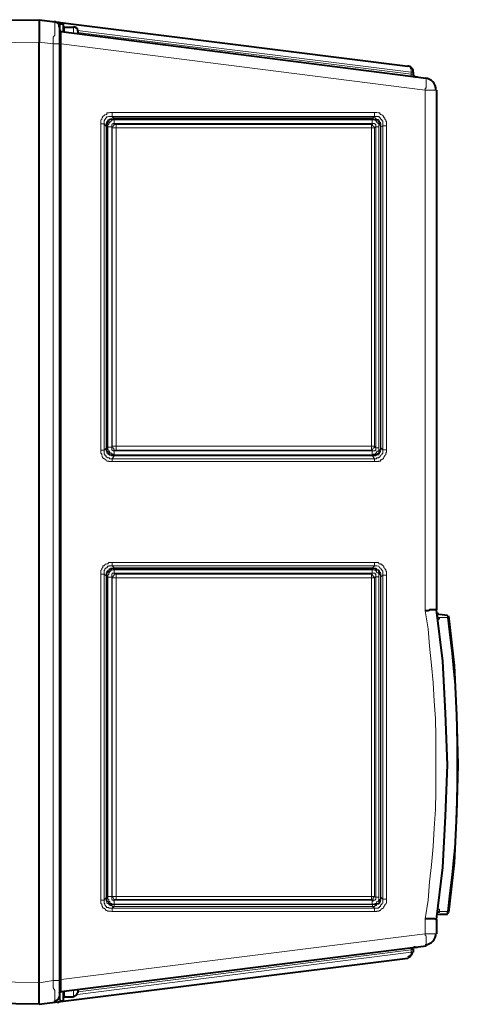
# Model space of a CAD drawing. Header units: millimetres. Extents: x 2 to 406, y 0 to 285.
# Tile 14 of 53: x 205 to 219, y 42 to 75. Entities that reach past the tile are written whole.
import ezdxf

# ---------------------------------------------------------------- set-up
doc = ezdxf.new("R2010")
doc.units = ezdxf.units.MM
doc.header["$MEASUREMENT"] = 0
doc.layers.get('0').update_dxf_attribs({"linetype": 'CONTINUOUS'})

msp = doc.modelspace()

# ---------------------------------------------------------------- linework, layer by layer
at = {"color": 0, "linetype": 'Continuous', "lineweight": 40, "true_color": 0x000007}
for p, q in [((205.919, 74.624), (205.919, 74.641)), ((205.936, 74.607), (205.919, 74.624)), ((205.952, 74.607), (205.936, 74.607)), ((205.985, 74.574), (205.952, 74.607)), ((206.002, 74.574), (205.985, 74.574)), ((206.052, 74.541), (206.002, 74.574)), ((206.052, 74.525), (206.052, 74.541)), ((206.068, 74.508), (206.052, 74.525)), ((206.068, 74.442), (206.068, 74.508)), ((206.085, 74.425), (206.068, 74.442)), ((206.614, 74.425), (206.548, 74.425)), ((206.631, 74.392), (206.614, 74.425)), ((206.68, 74.376), (206.631, 74.392)), ((206.68, 74.359), (206.68, 74.376)), ((206.697, 74.31), (206.68, 74.359)), ((206.697, 74.293), (206.697, 74.31)), ((217.75, 73.118), (217.7, 73.118)), ((217.783, 73.102), (217.75, 73.118)), ((217.8, 73.102), (217.783, 73.102)), ((217.8, 73.085), (217.8, 73.102)), ((217.816, 73.085), (217.8, 73.085)), ((217.816, 73.036), (217.816, 73.085)), ((217.866, 73.036), (217.816, 73.036)), ((217.866, 73.019), (217.866, 73.036)), ((217.882, 73.002), (217.866, 73.019)), ((217.882, 72.92), (217.882, 73.002)), ((217.932, 72.771), (217.915, 72.771)), ((218.875, 53.279), (218.66, 54.984)), ((219.256, 53.13), (219.074, 54.785)), ((218.958, 51.542), (218.875, 53.279)), ((219.338, 51.476), (219.256, 53.13)), ((219.024, 49.821), (218.958, 51.542)), ((219.388, 49.821), (219.338, 51.476)), ((218.958, 48.1), (219.024, 49.821)), ((219.338, 48.183), (219.388, 49.821)), ((218.875, 46.396), (218.958, 48.1)), ((219.256, 46.545), (219.338, 48.183)), ((218.66, 44.659), (218.875, 46.396)), ((219.074, 44.89), (219.256, 46.545)), ((218.726, 44.824), (218.726, 44.841)), ((217.932, 43.732), (217.915, 43.732))]:
    msp.add_line(p, q, dxfattribs=at)
for points in [[(203.057, 74.657), (205.406, 74.674)], [(205.406, 74.674), (217.7, 73.118)], [(205.406, 74.674), (205.406, 74.359)], [(205.406, 74.359), (205.406, 74.293)], [(205.406, 74.293), (205.406, 74.227)], [(206.085, 74.508), (206.085, 41.995)], [(206.101, 74.541), (206.217, 74.541)], [(206.134, 74.277), (218.312, 72.721)], [(206.217, 74.243), (206.217, 74.541)], [(206.25, 74.425), (206.548, 74.425)], [(206.697, 74.293), (206.697, 74.177)], [(205.406, 74.227), (205.406, 74.061)], [(205.406, 74.061), (205.406, 73.995)], [(205.406, 73.995), (205.406, 73.929)], [(205.406, 42.541), (205.406, 73.929)], [(217.882, 72.92), (217.882, 72.854)], [(217.932, 72.771), (218.031, 72.771)], [(218.031, 72.738), (218.031, 72.771)], [(218.66, 72.324), (218.66, 54.984)], [(218.379, 54.95), (218.279, 54.95)], [(218.428, 54.984), (218.379, 54.95)], [(218.643, 54.984), (218.428, 54.984)], [(218.66, 54.984), (218.643, 54.984)], [(218.66, 54.984), (218.66, 54.984)], [(218.693, 54.702), (218.693, 54.702)], [(218.693, 54.702), (218.693, 54.702)], [(219.024, 54.801), (218.759, 54.835)], [(219.074, 54.785), (219.074, 54.785)], [(218.312, 44.675), (218.279, 44.675)], [(218.494, 44.675), (218.312, 44.675)], [(218.577, 44.675), (218.494, 44.675)], [(218.643, 44.659), (218.577, 44.675)], [(218.693, 44.94), (218.693, 44.94)], [(219.024, 44.824), (218.759, 44.824)], [(218.643, 44.659), (218.643, 44.659)], [(218.66, 44.659), (218.643, 44.659)], [(218.66, 44.659), (218.66, 44.179)], [(218.312, 43.765), (206.134, 42.243)], [(217.932, 43.732), (218.031, 43.732)], [(218.031, 43.732), (218.031, 43.749)], [(205.406, 41.829), (217.7, 43.368)], [(217.882, 43.666), (217.882, 43.567)], [(205.406, 42.375), (205.406, 42.541)], [(205.406, 42.276), (205.406, 42.375)], [(205.406, 42.226), (205.406, 42.276)], [(205.406, 41.829), (205.406, 42.226)], [(206.085, 42.21), (206.085, 42.226), (206.101, 42.226), (206.101, 42.243), (206.134, 42.243)], [(206.217, 41.945), (206.217, 42.243)], [(206.25, 42.077), (206.548, 42.077)], [(206.697, 42.292), (206.697, 42.21)], [(205.406, 41.829), (203.057, 41.862)], [(206.101, 41.945), (206.217, 41.945)]]:
    msp.add_lwpolyline(points, dxfattribs=at)
at = {"color": 0, "linetype": 'Continuous', "lineweight": 5, "true_color": 0x000007}
for points in [[(205.919, 74.624), (205.919, 74.425)], [(206.101, 74.541), (206.085, 74.541), (206.085, 74.574), (206.068, 74.574), (206.068, 74.607), (206.002, 74.607)], [(205.919, 74.425), (205.919, 74.392)], [(205.919, 74.392), (205.919, 74.359)], [(205.919, 74.359), (205.919, 74.293)], [(205.919, 74.293), (205.919, 74.161)], [(206.101, 74.277), (206.101, 74.541)], [(206.134, 74.227), (206.134, 74.277)], [(206.25, 74.243), (206.25, 74.425)], [(206.548, 74.425), (206.548, 74.227)], [(217.816, 72.92), (206.68, 74.31)], [(206.697, 74.243), (217.816, 72.854)], [(203.024, 73.896), (205.406, 73.929)], [(205.406, 73.929), (205.87, 73.863)], [(205.919, 74.161), (205.87, 74.095)], [(205.87, 74.095), (205.87, 73.863)], [(206.134, 74.177), (206.134, 74.227)], [(206.134, 74.161), (206.134, 74.177)], [(206.134, 74.144), (206.134, 74.161)], [(206.134, 74.045), (206.134, 74.144)], [(206.134, 73.979), (206.134, 74.045)], [(206.134, 73.863), (206.134, 73.979)], [(205.87, 73.863), (205.87, 42.623)], [(206.134, 73.863), (205.87, 73.863)], [(206.134, 42.656), (206.134, 73.863)], [(206.134, 73.863), (218.279, 72.324)], [(217.816, 72.92), (217.816, 73.019), (217.8, 73.019), (217.8, 73.085), (217.783, 73.085), (217.783, 73.102), (217.75, 73.102), (217.733, 73.118), (217.7, 73.118)], [(217.882, 72.92), (217.816, 72.92)], [(217.816, 72.92), (217.816, 72.854)], [(217.816, 72.854), (217.882, 72.854)], [(217.882, 72.771), (217.866, 72.771), (217.866, 72.787), (217.816, 72.787), (217.816, 72.854)], [(217.932, 72.771), (217.932, 72.771)], [(218.279, 72.324), (218.279, 72.39), (218.312, 72.39), (218.312, 72.721)], [(218.66, 72.324), (218.279, 72.324)], [(218.279, 72.324), (218.279, 54.95)], [(207.839, 71.579), (207.756, 71.579), (207.739, 71.563), (207.657, 71.563), (207.657, 71.513), (207.64, 71.513), (207.607, 71.497), (207.59, 71.497), (207.574, 71.48), (207.524, 71.447), (207.524, 71.431), (207.508, 71.397), (207.491, 71.364), (207.491, 71.348), (207.458, 71.331), (207.458, 71.199)], [(207.839, 71.447), (207.723, 71.447), (207.69, 71.431), (207.657, 71.431), (207.64, 71.397), (207.59, 71.348), (207.59, 71.331), (207.574, 71.298), (207.574, 71.199)], [(207.905, 71.397), (207.839, 71.397), (207.822, 71.364), (207.756, 71.364), (207.756, 71.348), (207.739, 71.348), (207.723, 71.331), (207.69, 71.331), (207.69, 71.298), (207.657, 71.265), (207.657, 71.249), (207.64, 71.215), (207.64, 71.116)], [(207.905, 71.364), (207.872, 71.364), (207.872, 71.348), (207.789, 71.348), (207.756, 71.331), (207.739, 71.331), (207.739, 71.298), (207.723, 71.298), (207.723, 71.265), (207.69, 71.265), (207.69, 71.215), (207.657, 71.215), (207.657, 71.116)], [(207.905, 71.331), (207.822, 71.331), (207.822, 71.298), (207.789, 71.298), (207.789, 71.265), (207.756, 71.265), (207.756, 71.249), (207.739, 71.249), (207.739, 71.215), (207.723, 71.215), (207.723, 71.182), (207.69, 71.182), (207.69, 71.1)], [(207.839, 71.447), (207.839, 71.579)], [(216.592, 71.579), (207.839, 71.579)], [(216.592, 71.447), (207.839, 71.447)], [(207.905, 71.397), (207.839, 71.447)], [(207.905, 71.397), (207.905, 71.364)], [(216.525, 71.397), (207.905, 71.397)], [(216.525, 71.364), (207.905, 71.364)], [(207.905, 71.331), (207.905, 71.215)], [(216.509, 71.331), (207.905, 71.331)], [(216.741, 71.1), (216.741, 71.199), (216.724, 71.199), (216.724, 71.215), (216.674, 71.249), (216.674, 71.265), (216.658, 71.265), (216.658, 71.298), (216.608, 71.298), (216.608, 71.331), (216.509, 71.331)], [(216.509, 71.331), (216.509, 71.215)], [(216.592, 71.447), (216.525, 71.397)], [(216.525, 71.397), (216.525, 71.364)], [(216.807, 71.1), (216.807, 71.199), (216.79, 71.215), (216.79, 71.249), (216.757, 71.265), (216.757, 71.298), (216.741, 71.298), (216.741, 71.331), (216.724, 71.331), (216.724, 71.348), (216.674, 71.348), (216.658, 71.364), (216.641, 71.364), (216.608, 71.397), (216.525, 71.397)], [(216.79, 71.1), (216.79, 71.133), (216.757, 71.182), (216.757, 71.215), (216.741, 71.249), (216.741, 71.265), (216.724, 71.265), (216.724, 71.298), (216.674, 71.298), (216.674, 71.331), (216.658, 71.331), (216.641, 71.348), (216.592, 71.348), (216.542, 71.364), (216.525, 71.364)], [(216.592, 71.447), (216.592, 71.579)], [(216.989, 71.133), (216.989, 71.265), (216.972, 71.298), (216.972, 71.331), (216.939, 71.348), (216.939, 71.397), (216.906, 71.397), (216.906, 71.431), (216.873, 71.48), (216.84, 71.497), (216.807, 71.513), (216.79, 71.513), (216.757, 71.563), (216.724, 71.563), (216.674, 71.579), (216.592, 71.579)], [(216.873, 71.133), (216.873, 71.298), (216.84, 71.298), (216.84, 71.348), (216.807, 71.348), (216.807, 71.364), (216.79, 71.364), (216.79, 71.397), (216.757, 71.397), (216.757, 71.431), (216.741, 71.431), (216.724, 71.447), (216.592, 71.447)], [(207.458, 71.199), (207.458, 60.311)], [(207.574, 71.199), (207.458, 71.199)], [(207.574, 71.199), (207.574, 60.311)], [(207.64, 71.116), (207.574, 71.199)], [(207.64, 71.116), (207.64, 60.378)], [(207.64, 71.116), (207.657, 71.116)], [(207.657, 71.116), (207.657, 60.378)], [(207.69, 71.1), (207.69, 60.411)], [(207.69, 71.1), (207.822, 71.1)], [(207.905, 71.215), (207.872, 71.215), (207.872, 71.199), (207.839, 71.199), (207.839, 71.182), (207.822, 71.182), (207.822, 71.1)], [(207.822, 71.1), (207.822, 60.411)], [(207.839, 71.067), (207.822, 71.1)], [(207.971, 71.182), (207.888, 71.182), (207.888, 71.133), (207.872, 71.133), (207.872, 71.116), (207.839, 71.1), (207.839, 71.067)], [(207.839, 71.067), (207.839, 60.444)], [(207.839, 71.067), (216.592, 71.067)], [(216.509, 71.215), (207.905, 71.215)], [(207.971, 71.182), (207.905, 71.215)], [(207.971, 71.067), (207.971, 71.182)], [(216.492, 71.182), (207.971, 71.182)], [(207.971, 71.067), (207.971, 60.444)], [(216.509, 71.215), (216.492, 71.182)], [(216.492, 71.067), (216.492, 71.182)], [(216.592, 71.067), (216.592, 71.1), (216.542, 71.116), (216.542, 71.133), (216.525, 71.133), (216.525, 71.182), (216.492, 71.182)], [(216.492, 60.444), (216.492, 71.067)], [(216.641, 71.1), (216.641, 71.182), (216.608, 71.182), (216.608, 71.199), (216.592, 71.199), (216.592, 71.215), (216.509, 71.215)], [(216.641, 71.1), (216.592, 71.067)], [(216.592, 60.444), (216.592, 71.067)], [(216.741, 71.1), (216.641, 71.1)], [(216.641, 60.394), (216.641, 71.1)], [(216.741, 60.394), (216.741, 71.1)], [(216.807, 71.1), (216.79, 71.1)], [(216.79, 60.394), (216.79, 71.1)], [(216.873, 71.133), (216.807, 71.1)], [(216.807, 60.394), (216.807, 71.1)], [(216.873, 71.133), (216.989, 71.133)], [(216.873, 60.328), (216.873, 71.133)], [(216.989, 60.328), (216.989, 71.133)], [(207.822, 60.411), (207.839, 60.444)], [(207.839, 60.444), (216.592, 60.444)], [(207.839, 60.444), (207.839, 60.394), (207.872, 60.394), (207.872, 60.378), (207.888, 60.378), (207.888, 60.328), (207.905, 60.328), (207.954, 60.311), (207.971, 60.311)], [(207.971, 60.444), (207.971, 60.311)], [(216.492, 60.311), (216.492, 60.311), (216.509, 60.328), (216.525, 60.328), (216.542, 60.378), (216.542, 60.394), (216.592, 60.394), (216.592, 60.444)], [(216.492, 60.444), (216.492, 60.311)], [(216.592, 60.444), (216.641, 60.394)], [(207.574, 60.311), (207.458, 60.311)], [(207.458, 60.311), (207.458, 60.212), (207.491, 60.179), (207.491, 60.146), (207.508, 60.129), (207.508, 60.08), (207.524, 60.08), (207.524, 60.063), (207.574, 60.03), (207.59, 60.014), (207.607, 60.014), (207.607, 59.997), (207.64, 59.997), (207.657, 59.947), (207.723, 59.947), (207.739, 59.931), (207.839, 59.931)], [(207.574, 60.311), (207.64, 60.378)], [(207.574, 60.311), (207.574, 60.179), (207.59, 60.179), (207.59, 60.146), (207.607, 60.146), (207.607, 60.129), (207.64, 60.129), (207.64, 60.08), (207.657, 60.08), (207.69, 60.063), (207.739, 60.063), (207.756, 60.03), (207.839, 60.03)], [(207.64, 60.378), (207.657, 60.378)], [(207.64, 60.378), (207.64, 60.278), (207.657, 60.278), (207.657, 60.212), (207.69, 60.212), (207.69, 60.179), (207.723, 60.179), (207.723, 60.163), (207.739, 60.163), (207.739, 60.146), (207.789, 60.146), (207.822, 60.129), (207.905, 60.129)], [(207.657, 60.378), (207.657, 60.295), (207.69, 60.278), (207.69, 60.245), (207.723, 60.245), (207.723, 60.212), (207.739, 60.179), (207.756, 60.179), (207.756, 60.163), (207.822, 60.163), (207.822, 60.146), (207.905, 60.146)], [(207.69, 60.411), (207.822, 60.411)], [(207.69, 60.411), (207.69, 60.328), (207.723, 60.311), (207.723, 60.295), (207.756, 60.245), (207.756, 60.212), (207.822, 60.212), (207.822, 60.179), (207.872, 60.179), (207.888, 60.163), (207.905, 60.163)], [(207.822, 60.411), (207.822, 60.328), (207.872, 60.295), (207.905, 60.295)], [(207.839, 60.03), (207.905, 60.129)], [(207.905, 60.295), (207.971, 60.311)], [(207.905, 60.295), (216.509, 60.295)], [(207.905, 60.163), (207.905, 60.295)], [(207.905, 60.163), (216.509, 60.163)], [(207.905, 60.146), (216.525, 60.146)], [(207.905, 60.129), (207.905, 60.146)], [(207.905, 60.129), (216.525, 60.129)], [(207.971, 60.311), (216.492, 60.311)], [(216.492, 60.311), (216.509, 60.295)], [(216.509, 60.163), (216.542, 60.163), (216.542, 60.179), (216.608, 60.179), (216.641, 60.212), (216.658, 60.212), (216.658, 60.245), (216.674, 60.245), (216.674, 60.278), (216.724, 60.278), (216.724, 60.295), (216.741, 60.311), (216.741, 60.394)], [(216.509, 60.295), (216.608, 60.295), (216.608, 60.311), (216.641, 60.311), (216.641, 60.394)], [(216.509, 60.163), (216.509, 60.295)], [(216.525, 60.129), (216.641, 60.129), (216.641, 60.146), (216.674, 60.146), (216.674, 60.163), (216.724, 60.163), (216.757, 60.212), (216.757, 60.245), (216.79, 60.245), (216.79, 60.295), (216.807, 60.311), (216.807, 60.394)], [(216.525, 60.146), (216.608, 60.146), (216.608, 60.163), (216.658, 60.163), (216.658, 60.179), (216.674, 60.179), (216.724, 60.212), (216.741, 60.245), (216.741, 60.278), (216.757, 60.278), (216.757, 60.328), (216.79, 60.328), (216.79, 60.394)], [(216.525, 60.129), (216.525, 60.146)], [(216.525, 60.129), (216.592, 60.03)], [(216.592, 59.931), (216.724, 59.931), (216.741, 59.947), (216.79, 59.947), (216.79, 59.997), (216.84, 59.997), (216.84, 60.014), (216.873, 60.014), (216.873, 60.03), (216.89, 60.03), (216.89, 60.063), (216.906, 60.08), (216.939, 60.129), (216.939, 60.146), (216.972, 60.163), (216.972, 60.212), (216.989, 60.245), (216.989, 60.328)], [(216.592, 60.03), (216.658, 60.03), (216.658, 60.063), (216.741, 60.063), (216.741, 60.08), (216.757, 60.08), (216.79, 60.129), (216.807, 60.146), (216.84, 60.163), (216.84, 60.179), (216.873, 60.212), (216.873, 60.328)], [(216.741, 60.394), (216.641, 60.394)], [(216.807, 60.394), (216.79, 60.394)], [(216.807, 60.394), (216.873, 60.328)], [(216.873, 60.328), (216.989, 60.328)], [(207.839, 60.03), (216.592, 60.03)], [(207.839, 60.03), (207.839, 59.931)], [(207.839, 59.931), (216.592, 59.931)], [(216.592, 60.03), (216.592, 59.931)], [(207.839, 56.572), (207.723, 56.572), (207.69, 56.522), (207.657, 56.522), (207.64, 56.506), (207.607, 56.506), (207.59, 56.473), (207.574, 56.473), (207.574, 56.456), (207.524, 56.456), (207.524, 56.39), (207.508, 56.39), (207.508, 56.373), (207.491, 56.373), (207.491, 56.324), (207.458, 56.307), (207.458, 56.175)], [(216.592, 56.572), (207.839, 56.572)], [(207.839, 56.456), (207.839, 56.572)], [(216.989, 56.142), (216.989, 56.274), (216.972, 56.274), (216.972, 56.324), (216.939, 56.357), (216.939, 56.373), (216.906, 56.39), (216.906, 56.44), (216.89, 56.44), (216.89, 56.456), (216.873, 56.456), (216.873, 56.473), (216.84, 56.473), (216.84, 56.506), (216.807, 56.506), (216.79, 56.522), (216.741, 56.522), (216.724, 56.572), (216.592, 56.572)], [(216.592, 56.456), (216.592, 56.572)], [(207.574, 56.175), (207.458, 56.175)], [(207.458, 56.175), (207.458, 45.304)], [(207.839, 56.456), (207.739, 56.456), (207.723, 56.44), (207.69, 56.44), (207.657, 56.39), (207.64, 56.39), (207.64, 56.373), (207.607, 56.373), (207.607, 56.357), (207.59, 56.357), (207.59, 56.307), (207.574, 56.307), (207.574, 56.175)], [(207.64, 56.125), (207.574, 56.175)], [(207.574, 56.175), (207.574, 45.304)], [(207.905, 56.39), (207.888, 56.39), (207.872, 56.373), (207.789, 56.373), (207.756, 56.357), (207.739, 56.357), (207.739, 56.324), (207.723, 56.324), (207.69, 56.307), (207.69, 56.274), (207.657, 56.274), (207.657, 56.224), (207.64, 56.224), (207.64, 56.125)], [(207.905, 56.357), (207.822, 56.357), (207.789, 56.324), (207.756, 56.324), (207.739, 56.307), (207.723, 56.274), (207.69, 56.241), (207.69, 56.224), (207.657, 56.208), (207.657, 56.125)], [(207.905, 56.324), (207.872, 56.324), (207.839, 56.307), (207.789, 56.307), (207.789, 56.274), (207.756, 56.274), (207.756, 56.241), (207.739, 56.241), (207.739, 56.224), (207.723, 56.208), (207.723, 56.175), (207.69, 56.142), (207.69, 56.076)], [(207.905, 56.208), (207.839, 56.208), (207.839, 56.175), (207.822, 56.175), (207.822, 56.076)], [(216.592, 56.456), (207.839, 56.456)], [(207.905, 56.39), (207.839, 56.456)], [(207.971, 56.175), (207.905, 56.175), (207.905, 56.142), (207.888, 56.142), (207.888, 56.125), (207.872, 56.125), (207.872, 56.092), (207.839, 56.092), (207.839, 56.059)], [(216.525, 56.39), (207.905, 56.39)], [(207.905, 56.39), (207.905, 56.357)], [(216.525, 56.357), (207.905, 56.357)], [(216.509, 56.324), (207.905, 56.324)], [(207.905, 56.324), (207.905, 56.208)], [(216.509, 56.208), (207.905, 56.208)], [(207.971, 56.175), (207.905, 56.208)], [(216.492, 56.175), (207.971, 56.175)], [(207.971, 56.076), (207.971, 56.175)], [(216.509, 56.208), (216.492, 56.175)], [(216.592, 56.059), (216.592, 56.092), (216.542, 56.092), (216.542, 56.125), (216.525, 56.142), (216.509, 56.142), (216.509, 56.175), (216.492, 56.175)], [(216.492, 56.076), (216.492, 56.175)], [(216.741, 56.092), (216.741, 56.175), (216.724, 56.208), (216.724, 56.224), (216.674, 56.224), (216.674, 56.241), (216.658, 56.241), (216.658, 56.274), (216.641, 56.274), (216.641, 56.307), (216.592, 56.307), (216.542, 56.324), (216.509, 56.324)], [(216.509, 56.324), (216.509, 56.208)], [(216.641, 56.092), (216.641, 56.175), (216.608, 56.175), (216.608, 56.208), (216.509, 56.208)], [(216.592, 56.456), (216.525, 56.39)], [(216.807, 56.092), (216.807, 56.208), (216.79, 56.208), (216.79, 56.241), (216.757, 56.241), (216.757, 56.274), (216.741, 56.307), (216.724, 56.324), (216.674, 56.324), (216.674, 56.357), (216.658, 56.357), (216.641, 56.373), (216.542, 56.373), (216.542, 56.39), (216.525, 56.39)], [(216.525, 56.39), (216.525, 56.357)], [(216.79, 56.092), (216.79, 56.142), (216.757, 56.175), (216.757, 56.224), (216.741, 56.224), (216.741, 56.241), (216.724, 56.274), (216.724, 56.307), (216.674, 56.307), (216.658, 56.324), (216.641, 56.324), (216.608, 56.357), (216.525, 56.357)], [(216.873, 56.142), (216.873, 56.274), (216.84, 56.307), (216.84, 56.324), (216.807, 56.357), (216.807, 56.373), (216.79, 56.373), (216.757, 56.39), (216.741, 56.44), (216.724, 56.44), (216.674, 56.456), (216.592, 56.456)], [(207.64, 56.125), (207.657, 56.125)], [(207.64, 56.125), (207.64, 45.387)], [(207.657, 56.125), (207.657, 45.387)], [(207.69, 56.076), (207.822, 56.076)], [(207.69, 56.076), (207.69, 45.42)], [(207.839, 56.059), (207.822, 56.076)], [(207.822, 56.076), (207.822, 45.42)], [(207.839, 56.059), (216.592, 56.059)], [(207.839, 56.059), (207.839, 45.42)], [(207.971, 56.076), (207.971, 45.42)], [(216.492, 45.42), (216.492, 56.076)], [(216.641, 56.092), (216.592, 56.059)], [(216.592, 45.42), (216.592, 56.059)], [(216.741, 56.092), (216.641, 56.092)], [(216.641, 45.403), (216.641, 56.092)], [(216.741, 45.403), (216.741, 56.092)], [(216.807, 56.092), (216.79, 56.092)], [(216.79, 45.403), (216.79, 56.092)], [(216.873, 56.142), (216.807, 56.092)], [(216.807, 45.403), (216.807, 56.092)], [(216.873, 56.142), (216.989, 56.142)], [(216.873, 45.337), (216.873, 56.142)], [(216.989, 45.337), (216.989, 56.142)], [(218.279, 54.95), (218.379, 54.355), (218.428, 53.776), (218.494, 53.147), (218.544, 52.568), (218.577, 51.939), (218.627, 51.36), (218.643, 50.748), (218.643, 48.944), (218.627, 48.332), (218.577, 47.703), (218.544, 47.091), (218.494, 46.479), (218.428, 45.916), (218.379, 45.304), (218.279, 44.675)], [(218.693, 54.735), (218.759, 54.735)], [(218.693, 54.702), (218.759, 54.719)], [(218.759, 54.835), (218.71, 54.835), (218.71, 54.735), (218.759, 54.735)], [(218.759, 54.719), (218.759, 54.686), (218.71, 54.653), (218.71, 54.619)], [(219.024, 54.735), (218.759, 54.735)], [(218.759, 54.735), (218.759, 54.719)], [(219.024, 54.801), (219.024, 54.735)], [(219.074, 54.735), (219.024, 54.735)], [(219.024, 54.735), (219.09, 54.156), (219.173, 53.527), (219.223, 52.915), (219.289, 52.286), (219.322, 51.062), (219.338, 50.466), (219.338, 49.209), (219.322, 48.597), (219.305, 47.984), (219.289, 47.356), (219.223, 46.743), (219.173, 46.148), (219.09, 45.536), (219.024, 44.923)], [(207.574, 45.304), (207.64, 45.387)], [(207.64, 45.387), (207.657, 45.387)], [(207.64, 45.387), (207.64, 45.271), (207.657, 45.271), (207.657, 45.205), (207.69, 45.188), (207.723, 45.172), (207.739, 45.155), (207.756, 45.155), (207.756, 45.122), (207.839, 45.122), (207.839, 45.089), (207.905, 45.089)], [(207.657, 45.387), (207.657, 45.271), (207.69, 45.271), (207.69, 45.254), (207.723, 45.205), (207.723, 45.188), (207.739, 45.188), (207.739, 45.172), (207.789, 45.172), (207.789, 45.155), (207.905, 45.155)], [(207.69, 45.42), (207.822, 45.42)], [(207.69, 45.42), (207.69, 45.337), (207.723, 45.32), (207.723, 45.271), (207.739, 45.271), (207.739, 45.254), (207.756, 45.254), (207.756, 45.205), (207.789, 45.205), (207.789, 45.188), (207.822, 45.188), (207.839, 45.172), (207.905, 45.172)], [(207.822, 45.42), (207.822, 45.32), (207.839, 45.32), (207.839, 45.304), (207.888, 45.304), (207.888, 45.271), (207.905, 45.271), (207.905, 45.304)], [(207.822, 45.42), (207.839, 45.42)], [(207.839, 45.42), (216.592, 45.42)], [(207.839, 45.42), (207.839, 45.403), (207.872, 45.387), (207.888, 45.337), (207.905, 45.337), (207.905, 45.32), (207.971, 45.32)], [(207.971, 45.42), (207.971, 45.32)], [(216.492, 45.42), (216.492, 45.32)], [(216.492, 45.32), (216.509, 45.32), (216.525, 45.337), (216.542, 45.337), (216.542, 45.387), (216.592, 45.403), (216.592, 45.42)], [(216.509, 45.172), (216.592, 45.172), (216.608, 45.188), (216.641, 45.188), (216.658, 45.205), (216.674, 45.254), (216.724, 45.271), (216.724, 45.304), (216.741, 45.32), (216.741, 45.403)], [(216.509, 45.304), (216.525, 45.271), (216.542, 45.271), (216.542, 45.304), (216.608, 45.304), (216.608, 45.32), (216.641, 45.32), (216.641, 45.403)], [(216.525, 45.089), (216.592, 45.089), (216.608, 45.122), (216.658, 45.122), (216.658, 45.155), (216.674, 45.155), (216.724, 45.172), (216.741, 45.172), (216.741, 45.188), (216.757, 45.188), (216.757, 45.205), (216.79, 45.254), (216.79, 45.304), (216.807, 45.304), (216.807, 45.403)], [(216.525, 45.155), (216.641, 45.155), (216.641, 45.172), (216.674, 45.172), (216.674, 45.188), (216.724, 45.188), (216.724, 45.205), (216.741, 45.205), (216.741, 45.254), (216.757, 45.271), (216.757, 45.32), (216.79, 45.337), (216.79, 45.403)], [(216.592, 45.42), (216.641, 45.403)], [(216.592, 44.923), (216.658, 44.923), (216.674, 44.94), (216.741, 44.94), (216.757, 44.956), (216.79, 44.956), (216.807, 45.006), (216.84, 45.006), (216.84, 45.023), (216.873, 45.023), (216.873, 45.039), (216.89, 45.039), (216.89, 45.056), (216.906, 45.056), (216.906, 45.089), (216.939, 45.122), (216.939, 45.155), (216.972, 45.172), (216.972, 45.188), (216.989, 45.205), (216.989, 45.337)], [(216.592, 45.039), (216.724, 45.039), (216.724, 45.056), (216.757, 45.056), (216.757, 45.089), (216.79, 45.089), (216.79, 45.122), (216.807, 45.122), (216.807, 45.155), (216.84, 45.155), (216.84, 45.188), (216.873, 45.205), (216.873, 45.337)], [(216.741, 45.403), (216.641, 45.403)], [(216.807, 45.403), (216.79, 45.403)], [(216.807, 45.403), (216.873, 45.337)], [(216.873, 45.337), (216.989, 45.337)], [(207.574, 45.304), (207.458, 45.304)], [(207.458, 45.304), (207.458, 45.188), (207.491, 45.172), (207.491, 45.122), (207.508, 45.122), (207.508, 45.089), (207.524, 45.056), (207.524, 45.039), (207.574, 45.039), (207.574, 45.023), (207.59, 45.023), (207.607, 45.006), (207.64, 44.956), (207.657, 44.956), (207.69, 44.94), (207.789, 44.94), (207.822, 44.923), (207.839, 44.923)], [(207.574, 45.304), (207.574, 45.188), (207.59, 45.188), (207.59, 45.155), (207.607, 45.122), (207.64, 45.089), (207.657, 45.056), (207.723, 45.056), (207.723, 45.039), (207.839, 45.039)], [(207.839, 45.039), (207.905, 45.089)], [(207.839, 45.039), (216.592, 45.039)], [(207.839, 45.039), (207.839, 44.923)], [(207.905, 45.304), (207.971, 45.32)], [(207.905, 45.304), (216.509, 45.304)], [(207.905, 45.172), (207.905, 45.304)], [(207.905, 45.172), (216.509, 45.172)], [(207.905, 45.155), (216.525, 45.155)], [(207.905, 45.089), (207.905, 45.155)], [(207.905, 45.089), (216.525, 45.089)], [(207.971, 45.32), (216.492, 45.32)], [(216.492, 45.32), (216.509, 45.304)], [(216.509, 45.172), (216.509, 45.304)], [(216.525, 45.089), (216.525, 45.155)], [(216.525, 45.089), (216.592, 45.039)], [(216.592, 45.039), (216.592, 44.923)], [(218.71, 45.023), (218.71, 45.006), (218.759, 45.006), (218.759, 44.94)], [(207.839, 44.923), (216.592, 44.923)], [(218.279, 44.675), (218.279, 44.179)], [(218.693, 44.94), (218.759, 44.94)], [(218.693, 44.923), (218.759, 44.923)], [(218.759, 44.94), (218.759, 44.89), (218.71, 44.89), (218.71, 44.824), (218.759, 44.824)], [(219.024, 44.923), (218.759, 44.923)], [(219.074, 44.923), (219.024, 44.923)], [(219.024, 44.923), (219.024, 44.824)], [(218.279, 44.179), (206.134, 42.656)], [(218.279, 44.179), (218.66, 44.179)], [(218.312, 43.765), (218.312, 44.113), (218.279, 44.129), (218.279, 44.179)], [(217.882, 43.732), (217.866, 43.732), (217.866, 43.682), (217.816, 43.682), (217.816, 43.649)], [(217.932, 43.732), (217.932, 43.732)], [(206.68, 42.16), (217.816, 43.567)], [(217.816, 43.649), (206.697, 42.243)], [(217.816, 43.567), (217.816, 43.467), (217.8, 43.467), (217.8, 43.434), (217.783, 43.418), (217.783, 43.385), (217.733, 43.385), (217.733, 43.368), (217.7, 43.368)], [(217.882, 43.666), (217.816, 43.649)], [(217.816, 43.649), (217.816, 43.567)], [(217.816, 43.567), (217.882, 43.567)], [(205.406, 42.541), (203.024, 42.607)], [(205.87, 42.623), (205.406, 42.541)], [(206.085, 42.623), (205.87, 42.623)], [(205.87, 42.623), (205.87, 42.375)], [(205.87, 42.375), (205.919, 42.292)], [(206.134, 42.656), (206.085, 42.656)], [(206.134, 42.59), (206.134, 42.656)], [(206.134, 42.524), (206.134, 42.59)], [(206.134, 42.474), (206.134, 42.524)], [(206.134, 42.392), (206.134, 42.474)], [(206.134, 42.359), (206.134, 42.392)], [(205.919, 42.292), (205.919, 42.21)], [(205.919, 42.21), (205.919, 42.144)], [(205.919, 42.144), (205.919, 41.879)], [(206.101, 41.945), (206.101, 42.226)], [(206.134, 42.326), (206.134, 42.359)], [(206.134, 42.292), (206.134, 42.326)], [(206.134, 42.276), (206.134, 42.292)], [(206.134, 42.243), (206.134, 42.276)], [(206.134, 42.276), (206.134, 42.276)], [(206.25, 42.077), (206.25, 42.243)], [(206.548, 42.077), (206.548, 42.292)], [(206.101, 41.978), (206.101, 41.945), (206.085, 41.945), (206.085, 41.912), (206.068, 41.912), (206.052, 41.879), (206.002, 41.879)]]:
    msp.add_lwpolyline(points, dxfattribs=at)
at = {"color": 0, "linetype": 'Continuous', "lineweight": 40, "true_color": 0x000007}
for points in [[(206.101, 74.541), (206.085, 74.541), (206.085, 74.541), (206.085, 74.525)], [(206.085, 74.326), (206.085, 74.31), (206.101, 74.31), (206.134, 74.31)], [(217.882, 72.854), (217.882, 72.837), (217.899, 72.787), (217.948, 72.787)], [(218.643, 72.324), (218.643, 72.539), (218.494, 72.705), (218.279, 72.721)], [(218.693, 54.884), (218.693, 54.868), (218.71, 54.851), (218.726, 54.851)], [(219.024, 54.785), (219.024, 54.801), (219.007, 54.801), (219.007, 54.801)], [(218.726, 44.841), (218.693, 44.824), (218.693, 44.824), (218.693, 44.808)], [(219.007, 44.874), (219.024, 44.874), (219.057, 44.89), (219.057, 44.89)], [(218.279, 43.815), (218.494, 43.831), (218.643, 43.997), (218.643, 44.195)], [(217.948, 43.732), (217.899, 43.732), (217.882, 43.732), (217.882, 43.682)], [(217.7, 43.418), (217.783, 43.418), (217.866, 43.5), (217.866, 43.583)], [(205.903, 41.928), (205.985, 41.928), (206.068, 42.011), (206.068, 42.094)], [(206.134, 42.243), (206.085, 42.243), (206.085, 42.226), (206.085, 42.177)], [(206.085, 42.011), (206.085, 41.995), (206.085, 41.995), (206.101, 41.995)]]:
    msp.add_open_spline(points, degree=3, dxfattribs=at)
for points in [[(206.25, 74.425), (206.234, 74.425), (206.234, 74.425), (206.234, 74.425), (206.234, 74.425), (206.217, 74.425), (206.217, 74.425), (206.217, 74.425)], [(206.217, 42.127), (206.217, 42.127), (206.217, 42.094), (206.234, 42.094), (206.234, 42.094), (206.234, 42.094), (206.234, 42.094), (206.25, 42.127)], [(206.531, 42.094), (206.531, 42.094), (206.531, 42.094), (206.548, 42.094), (206.548, 42.094), (206.614, 42.094), (206.68, 42.16), (206.68, 42.226)]]:
    msp.add_open_spline(points, degree=3, knots=[0, 0, 0, 0, 0.125, 0.125, 0.125, 0.125, 1, 1, 1, 1], dxfattribs=at)

doc.saveas('drawing.dxf')
